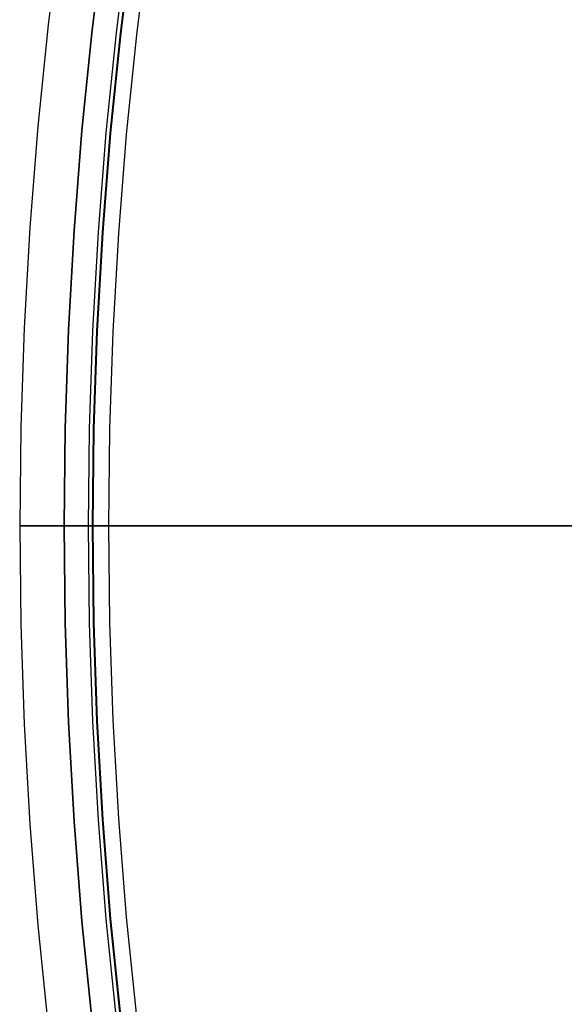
# Model space of a CAD drawing. Header units: millimetres. Extents: x 9981 to 10381, y 4361 to 4761.
# Tile 9 of 39: x 9981 to 10005, y 4540 to 4584. Entities that reach past the tile are written whole.
import ezdxf

# ---------------------------------------------------------------- set-up
doc = ezdxf.new("R2010")
doc.units = ezdxf.units.MM
doc.header["$MEASUREMENT"] = 0
doc.layers.add('0 filanca', color=1, linetype='Continuous')
doc.layers.add('0 filanca2', color=6, linetype='Continuous')

msp = doc.modelspace()

# ---------------------------------------------------------------- linework, layer by layer
at = {"layer": '0 filanca', "lineweight": -3}
for points in [[(9982.729, 4561.115), (9982.778, 4565.51), (9982.926, 4569.942), (9983.176, 4574.408), (9983.53, 4578.906), (9983.991, 4583.432), (9984.56, 4587.983)], [(9982.729, 4561.115), (9982.778, 4565.51), (9982.926, 4569.942), (9983.176, 4574.408), (9983.53, 4578.906), (9983.991, 4583.432), (9984.56, 4587.983)], [(9982.729, 4561.115), (9982.778, 4565.51), (9982.926, 4569.942), (9983.176, 4574.408), (9983.53, 4578.906), (9983.991, 4583.432), (9984.56, 4587.983)], [(9982.729, 4561.115), (9982.778, 4565.51), (9982.926, 4569.942), (9983.176, 4574.408), (9983.53, 4578.906), (9983.991, 4583.432), (9984.56, 4587.983)], [(9982.729, 4561.115), (9982.778, 4565.51), (9982.926, 4569.942), (9983.176, 4574.408), (9983.53, 4578.906), (9983.991, 4583.432), (9984.56, 4587.983)], [(9985.63, 4587.836), (9985.064, 4583.31), (9984.605, 4578.809), (9984.253, 4574.336), (9984.004, 4569.894), (9983.857, 4565.486), (9983.809, 4561.115)], [(9985.812, 4587.811), (9985.246, 4583.29), (9984.788, 4578.793), (9984.436, 4574.323), (9984.188, 4569.885), (9984.041, 4565.482), (9983.992, 4561.115)], [(9984.008, 4561.115), (9984.056, 4565.481), (9984.203, 4569.885), (9984.451, 4574.322), (9984.803, 4578.791), (9985.261, 4583.288), (9985.827, 4587.809)], [(9984.036, 4561.115), (9984.085, 4565.481), (9984.232, 4569.883), (9984.48, 4574.32), (9984.832, 4578.789), (9985.29, 4583.285), (9985.856, 4587.805)], [(9994.883, 4492.812), (9993.258, 4497.409), (9991.754, 4502.017), (9990.372, 4506.634), (9989.11, 4511.253), (9987.968, 4515.871), (9986.943, 4520.483), (9986.035, 4525.086), (9985.241, 4529.675), (9984.56, 4534.247), (9983.991, 4538.798), (9983.53, 4543.324), (9983.176, 4547.821), (9982.926, 4552.288), (9982.778, 4556.72), (9982.729, 4561.115)], [(9994.883, 4492.812), (9993.258, 4497.409), (9991.754, 4502.017), (9990.372, 4506.634), (9989.11, 4511.253), (9987.968, 4515.871), (9986.943, 4520.483), (9986.035, 4525.086), (9985.241, 4529.675), (9984.56, 4534.247), (9983.991, 4538.798), (9983.53, 4543.324), (9983.176, 4547.821), (9982.926, 4552.288), (9982.778, 4556.72), (9982.729, 4561.115)], [(9994.883, 4492.812), (9993.258, 4497.409), (9991.754, 4502.017), (9990.372, 4506.634), (9989.11, 4511.253), (9987.968, 4515.871), (9986.943, 4520.483), (9986.035, 4525.086), (9985.241, 4529.675), (9984.56, 4534.247), (9983.991, 4538.798), (9983.53, 4543.324), (9983.176, 4547.821), (9982.926, 4552.288), (9982.778, 4556.72), (9982.729, 4561.115)], [(9994.883, 4492.812), (9993.258, 4497.409), (9991.754, 4502.017), (9990.372, 4506.634), (9989.11, 4511.253), (9987.968, 4515.871), (9986.943, 4520.483), (9986.035, 4525.086), (9985.241, 4529.675), (9984.56, 4534.247), (9983.991, 4538.798), (9983.53, 4543.324), (9983.176, 4547.821), (9982.926, 4552.288), (9982.778, 4556.72), (9982.729, 4561.115)], [(9983.809, 4561.115), (9983.857, 4556.744), (9984.004, 4552.336), (9984.253, 4547.894), (9984.605, 4543.421), (9985.064, 4538.919), (9985.63, 4534.394), (9986.307, 4529.847), (9987.096, 4525.283), (9988, 4520.705), (9989.019, 4516.118), (9990.155, 4511.525), (9991.41, 4506.931), (9992.785, 4502.34), (9994.28, 4497.756), (9995.896, 4493.184)], [(9983.992, 4561.115), (9984.041, 4556.748), (9984.188, 4552.344), (9984.436, 4547.906), (9984.788, 4543.437), (9985.246, 4538.94), (9985.812, 4534.419), (9986.488, 4529.876), (9987.277, 4525.316), (9988.179, 4520.742), (9989.197, 4516.159), (9990.333, 4511.571), (9991.586, 4506.981), (9992.96, 4502.394), (9994.454, 4497.815), (9996.069, 4493.248)], [(9996.083, 4493.253), (9994.468, 4497.82), (9992.974, 4502.399), (9991.601, 4506.985), (9990.348, 4511.575), (9989.212, 4516.163), (9988.194, 4520.746), (9987.292, 4525.319), (9986.503, 4529.878), (9985.827, 4534.421), (9985.261, 4538.942), (9984.803, 4543.439), (9984.451, 4547.907), (9984.203, 4552.345), (9984.056, 4556.748), (9984.008, 4561.115)], [(9996.11, 4493.263), (9994.495, 4497.829), (9993.002, 4502.407), (9991.629, 4506.993), (9990.375, 4511.582), (9989.24, 4516.17), (9988.222, 4520.752), (9987.32, 4525.324), (9986.532, 4529.883), (9985.856, 4534.425), (9985.29, 4538.945), (9984.832, 4543.441), (9984.48, 4547.909), (9984.232, 4552.346), (9984.085, 4556.749), (9984.036, 4561.115)]]:
    msp.add_lwpolyline(points, dxfattribs=at)
at = {"layer": '0 filanca', "lineweight": -3, "extrusion": (0, 1, 0)}
msp.add_lwpolyline([(-10058.028, -238.481), (-10057.963, -234.161), (-10057.765, -229.792), (-10057.43, -225.38), (-10056.954, -220.932), (-10056.332, -216.452), (-10055.561, -211.948), (-10054.637, -207.427), (-10053.559, -202.895), (-10052.322, -198.361), (-10050.926, -193.832), (-10049.369, -189.315), (-10047.649, -184.82), (-10045.767, -180.355), (-10043.722, -175.927), (-10041.515, -171.547), (-10039.148, -167.222), (-10036.621, -162.962), (-10033.939, -158.774), (-10031.104, -154.667), (-10028.119, -150.65), (-10024.989, -146.731), (-10023.371, -144.81), (-10021.719, -142.917), (-10020.033, -141.051), (-10018.314, -139.215), (-10016.563, -137.409), (-10014.78, -135.633), (-10012.967, -133.889), (-10011.124, -132.178), (-10009.253, -130.499), (-10007.353, -128.855), (-10003.473, -125.67), (-9999.493, -122.628), (-9995.421, -119.734), (-9991.263, -116.992), (-9987.03, -114.405), (-9982.729, -111.976)], dxfattribs=at)
at = {"layer": '0 filanca', "lineweight": -3}
for points in [[(9983.809, 4561.115, -699.634), (9983.777, 4561.115, -699.614), (9983.744, 4561.115, -699.595), (9983.712, 4561.115, -699.576), (9983.679, 4561.115, -699.558), (9983.646, 4561.115, -699.54), (9983.612, 4561.115, -699.524), (9983.579, 4561.115, -699.508), (9983.545, 4561.115, -699.492), (9983.511, 4561.115, -699.477), (9983.477, 4561.115, -699.463), (9983.443, 4561.115, -699.45), (9983.409, 4561.115, -699.437), (9983.375, 4561.115, -699.425), (9983.34, 4561.115, -699.414), (9983.306, 4561.115, -699.403), (9983.271, 4561.115, -699.393), (9983.237, 4561.115, -699.384), (9983.202, 4561.115, -699.375), (9983.168, 4561.115, -699.367), (9983.133, 4561.115, -699.359), (9983.099, 4561.115, -699.353), (9983.065, 4561.115, -699.346), (9982.996, 4561.115, -699.336), (9982.929, 4561.115, -699.328), (9982.861, 4561.115, -699.322), (9982.795, 4561.115, -699.319), (9982.729, 4561.115, -699.318)], [(9982.729, 4561.115, -699.318), (9987.417, 4561.115, -694.28), (9991.973, 4561.115, -689.13), (9996.395, 4561.115, -683.871), (10000.678, 4561.115, -678.51), (10004.819, 4561.115, -673.051), (10008.815, 4561.115, -667.501), (10012.663, 4561.115, -661.866), (10016.359, 4561.115, -656.15), (10019.903, 4561.115, -650.361), (10023.292, 4561.115, -644.503), (10026.524, 4561.115, -638.584), (10029.598, 4561.115, -632.609), (10032.514, 4561.115, -626.585)], [(9982.729, 4561.115, -111.976), (9982.768, 4561.115, -111.976), (9982.807, 4561.115, -111.974), (9982.847, 4561.115, -111.972), (9982.886, 4561.115, -111.97), (9982.926, 4561.115, -111.966), (9982.966, 4561.115, -111.962), (9983.007, 4561.115, -111.957), (9983.047, 4561.115, -111.95), (9983.088, 4561.115, -111.943), (9983.129, 4561.115, -111.936), (9983.17, 4561.115, -111.927), (9983.21, 4561.115, -111.917), (9983.251, 4561.115, -111.906), (9983.292, 4561.115, -111.895), (9983.333, 4561.115, -111.882), (9983.374, 4561.115, -111.869), (9983.415, 4561.115, -111.855), (9983.455, 4561.115, -111.839), (9983.496, 4561.115, -111.823), (9983.536, 4561.115, -111.806), (9983.576, 4561.115, -111.788), (9983.616, 4561.115, -111.769), (9983.655, 4561.115, -111.748), (9983.694, 4561.115, -111.727), (9983.733, 4561.115, -111.706), (9983.772, 4561.115, -111.683), (9983.81, 4561.115, -111.659), (9983.847, 4561.115, -111.634), (9983.884, 4561.115, -111.609), (9983.921, 4561.115, -111.582), (9983.957, 4561.115, -111.555), (9983.992, 4561.115, -111.527)], [(9984.008, 4561.115, -108.438), (9983.972, 4561.115, -108.409), (9983.936, 4561.115, -108.381), (9983.899, 4561.115, -108.354), (9983.862, 4561.115, -108.327), (9983.824, 4561.115, -108.302), (9983.785, 4561.115, -108.278), (9983.746, 4561.115, -108.254), (9983.707, 4561.115, -108.231), (9983.668, 4561.115, -108.21), (9983.628, 4561.115, -108.189), (9983.588, 4561.115, -108.17), (9983.547, 4561.115, -108.151), (9983.506, 4561.115, -108.133), (9983.465, 4561.115, -108.116), (9983.424, 4561.115, -108.101), (9983.383, 4561.115, -108.086), (9983.342, 4561.115, -108.072), (9983.3, 4561.115, -108.059), (9983.259, 4561.115, -108.047), (9983.217, 4561.115, -108.036), (9983.176, 4561.115, -108.026), (9983.134, 4561.115, -108.017), (9983.093, 4561.115, -108.009), (9983.052, 4561.115, -108.002), (9983.011, 4561.115, -107.996), (9982.97, 4561.115, -107.99), (9982.929, 4561.115, -107.986), (9982.889, 4561.115, -107.982), (9982.848, 4561.115, -107.979), (9982.808, 4561.115, -107.977), (9982.768, 4561.115, -107.976), (9982.729, 4561.115, -107.976)], [(9982.729, 4561.115, -107.976), (9985.562, 4561.115, -106.497), (9988.377, 4561.115, -104.964), (9991.171, 4561.115, -103.378), (9993.943, 4561.115, -101.74), (9996.692, 4561.115, -100.05), (9999.416, 4561.115, -98.307), (10002.113, 4561.115, -96.514), (10004.783, 4561.115, -94.67), (10007.424, 4561.115, -92.776), (10010.034, 4561.115, -90.833), (10012.613, 4561.115, -88.841), (10015.158, 4561.115, -86.802), (10017.669, 4561.115, -84.715), (10020.144, 4561.115, -82.583), (10022.582, 4561.115, -80.405), (10024.981, 4561.115, -78.183), (10027.342, 4561.115, -75.919), (10029.661, 4561.115, -73.612), (10031.939, 4561.115, -71.264)], [(10005.659, 4561.115, -717.598), (10004.003, 4561.115, -716.298), (10002.326, 4561.115, -715.03), (10000.628, 4561.115, -713.794), (9998.911, 4561.115, -712.592), (9997.175, 4561.115, -711.423), (9995.421, 4561.115, -710.287), (9993.65, 4561.115, -709.187), (9991.864, 4561.115, -708.12), (9990.062, 4561.115, -707.089), (9988.247, 4561.115, -706.093), (9986.419, 4561.115, -705.132), (9984.58, 4561.115, -704.207), (9982.729, 4561.115, -703.318)], [(9982.729, 4561.115, -703.318), (9982.769, 4561.115, -703.318), (9982.81, 4561.115, -703.316), (9982.851, 4561.115, -703.314), (9982.893, 4561.115, -703.311), (9982.934, 4561.115, -703.307), (9982.976, 4561.115, -703.303), (9983.018, 4561.115, -703.297), (9983.06, 4561.115, -703.29), (9983.103, 4561.115, -703.283), (9983.145, 4561.115, -703.274), (9983.187, 4561.115, -703.265), (9983.23, 4561.115, -703.254), (9983.273, 4561.115, -703.243), (9983.315, 4561.115, -703.23), (9983.357, 4561.115, -703.217), (9983.4, 4561.115, -703.202), (9983.442, 4561.115, -703.187), (9983.484, 4561.115, -703.17), (9983.526, 4561.115, -703.152), (9983.568, 4561.115, -703.134), (9983.609, 4561.115, -703.114), (9983.65, 4561.115, -703.093), (9983.691, 4561.115, -703.071), (9983.731, 4561.115, -703.049), (9983.771, 4561.115, -703.025), (9983.811, 4561.115, -703), (9983.85, 4561.115, -702.974), (9983.888, 4561.115, -702.948), (9983.926, 4561.115, -702.92), (9983.964, 4561.115, -702.892), (9984, 4561.115, -702.862), (9984.036, 4561.115, -702.832)], [(9983.809, 4561.115, -699.634), (9988.493, 4561.115, -694.582), (9993.046, 4561.115, -689.416), (9997.464, 4561.115, -684.144), (10001.744, 4561.115, -678.769), (10005.881, 4561.115, -673.297), (10009.873, 4561.115, -667.734), (10013.716, 4561.115, -662.086), (10017.409, 4561.115, -656.359), (10020.949, 4561.115, -650.558), (10024.334, 4561.115, -644.689), (10027.563, 4561.115, -638.76), (10030.633, 4561.115, -632.775)], [(10032.23, 4561.115, -154.524), (10029.257, 4561.115, -150.492), (10026.14, 4561.115, -146.555), (10022.883, 4561.115, -142.723), (10019.49, 4561.115, -139.002), (10015.969, 4561.115, -135.4), (10012.325, 4561.115, -131.922), (10008.565, 4561.115, -128.575), (10004.696, 4561.115, -125.365), (10000.726, 4561.115, -122.297), (9996.662, 4561.115, -119.376), (9992.513, 4561.115, -116.604), (9988.287, 4561.115, -113.987), (9983.992, 4561.115, -111.527)], [(9984.008, 4561.115, -108.438), (9989.65, 4561.115, -105.394), (9992.44, 4561.115, -103.792), (9995.209, 4561.115, -102.138), (9997.953, 4561.115, -100.433), (10000.673, 4561.115, -98.676), (10003.366, 4561.115, -96.868), (10006.031, 4561.115, -95.01), (10008.667, 4561.115, -93.102), (10011.272, 4561.115, -91.145), (10013.845, 4561.115, -89.14), (10016.385, 4561.115, -87.088), (10018.89, 4561.115, -84.989), (10021.358, 4561.115, -82.845), (10023.79, 4561.115, -80.655), (10026.184, 4561.115, -78.422), (10028.538, 4561.115, -76.146), (10030.851, 4561.115, -73.829)], [(10005.257, 4561.115, -716.005), (10003.586, 4561.115, -714.723), (10001.894, 4561.115, -713.473), (10000.182, 4561.115, -712.255), (9998.451, 4561.115, -711.071), (9996.702, 4561.115, -709.92), (9994.936, 4561.115, -708.803), (9993.154, 4561.115, -707.721), (9991.357, 4561.115, -706.673), (9989.546, 4561.115, -705.66), (9987.721, 4561.115, -704.682), (9985.884, 4561.115, -703.739), (9984.036, 4561.115, -702.832)]]:
    msp.add_polyline3d(points, dxfattribs=at)
at = {"layer": '0 filanca2', "lineweight": -3}
for points in [[(9982.579, 4588.254), (9982.004, 4583.657), (9981.538, 4579.086), (9981.18, 4574.542), (9980.928, 4570.031), (9980.778, 4565.554), (9980.729, 4561.115), (9980.778, 4556.676), (9980.928, 4552.199), (9981.18, 4547.687), (9981.538, 4543.144), (9982.004, 4538.572), (9982.579, 4533.976), (9983.266, 4529.358), (9984.068, 4524.722), (9984.985, 4520.073), (9986.02, 4515.414), (9987.175, 4510.749), (9988.449, 4506.083), (9989.845, 4501.42), (9991.364, 4496.765), (9993.006, 4492.122)], [(9982.579, 4588.254), (9982.004, 4583.657), (9981.538, 4579.086), (9981.18, 4574.542), (9980.928, 4570.031), (9980.778, 4565.554), (9980.729, 4561.115), (9980.778, 4556.676), (9980.928, 4552.199), (9981.18, 4547.687), (9981.538, 4543.144), (9982.004, 4538.572), (9982.579, 4533.976), (9983.266, 4529.358), (9984.068, 4524.722), (9984.985, 4520.073), (9986.02, 4515.414), (9987.175, 4510.749), (9988.449, 4506.083), (9989.845, 4501.42), (9991.364, 4496.765), (9993.006, 4492.122)], [(9984.56, 4587.983), (9983.991, 4583.432), (9983.53, 4578.906), (9983.176, 4574.408), (9982.926, 4569.942), (9982.778, 4565.51), (9982.729, 4561.115), (9982.778, 4556.72), (9982.926, 4552.288), (9983.176, 4547.821), (9983.53, 4543.324), (9983.991, 4538.798), (9984.56, 4534.247), (9985.241, 4529.675), (9986.035, 4525.086), (9986.943, 4520.483), (9987.968, 4515.871), (9989.11, 4511.253), (9990.372, 4506.634), (9991.754, 4502.017), (9993.258, 4497.409), (9994.883, 4492.812)], [(9984.56, 4587.983), (9983.991, 4583.432), (9983.53, 4578.906), (9983.176, 4574.408), (9982.926, 4569.942), (9982.778, 4565.51), (9982.729, 4561.115), (9982.778, 4556.72), (9982.926, 4552.288), (9983.176, 4547.821), (9983.53, 4543.324), (9983.991, 4538.798), (9984.56, 4534.247), (9985.241, 4529.675), (9986.035, 4525.086), (9986.943, 4520.483), (9987.968, 4515.871), (9989.11, 4511.253), (9990.372, 4506.634), (9991.754, 4502.017), (9993.258, 4497.409), (9994.883, 4492.812)], [(9984.56, 4587.983), (9983.991, 4583.432), (9983.53, 4578.906), (9983.176, 4574.408), (9982.926, 4569.942), (9982.778, 4565.51), (9982.729, 4561.115), (9982.778, 4556.72), (9982.926, 4552.288), (9983.176, 4547.821), (9983.53, 4543.324), (9983.991, 4538.798), (9984.56, 4534.247), (9985.241, 4529.675), (9986.035, 4525.086), (9986.943, 4520.483), (9987.968, 4515.871), (9989.11, 4511.253), (9990.372, 4506.634), (9991.754, 4502.017), (9993.258, 4497.409), (9994.883, 4492.812)], [(9984.56, 4587.983), (9983.991, 4583.432), (9983.53, 4578.906), (9983.176, 4574.408), (9982.926, 4569.942), (9982.778, 4565.51), (9982.729, 4561.115), (9982.778, 4556.72), (9982.926, 4552.288), (9983.176, 4547.821), (9983.53, 4543.324), (9983.991, 4538.798), (9984.56, 4534.247), (9985.241, 4529.675), (9986.035, 4525.086), (9986.943, 4520.483), (9987.968, 4515.871), (9989.11, 4511.253), (9990.372, 4506.634), (9991.754, 4502.017), (9993.258, 4497.409), (9994.883, 4492.812)], [(9986.542, 4587.711), (9985.978, 4583.206), (9985.522, 4578.726), (9985.171, 4574.274), (9984.924, 4569.853), (9984.777, 4565.465), (9984.729, 4561.115), (9984.777, 4556.764), (9984.924, 4552.377), (9985.171, 4547.956), (9985.522, 4543.503), (9985.978, 4539.023), (9986.542, 4534.519), (9987.216, 4529.993), (9988.001, 4525.45), (9988.9, 4520.894), (9989.915, 4516.328), (9991.046, 4511.756), (9992.295, 4507.184), (9993.663, 4502.614), (9995.151, 4498.052), (9996.76, 4493.502)], [(9986.542, 4587.711), (9985.978, 4583.206), (9985.522, 4578.726), (9985.171, 4574.274), (9984.924, 4569.853), (9984.777, 4565.465), (9984.729, 4561.115), (9984.777, 4556.764), (9984.924, 4552.377), (9985.171, 4547.956), (9985.522, 4543.503), (9985.978, 4539.023), (9986.542, 4534.519), (9987.216, 4529.993), (9988.001, 4525.45), (9988.9, 4520.894), (9989.915, 4516.328), (9991.046, 4511.756), (9992.295, 4507.184), (9993.663, 4502.614), (9995.151, 4498.052), (9996.76, 4493.502)]]:
    msp.add_lwpolyline(points, dxfattribs=at)
for points in [[(9984.729, 4561.115, -109.976), (9984.729, 4561.115, -109.932), (9984.727, 4561.115, -109.887), (9984.725, 4561.115, -109.842), (9984.721, 4561.115, -109.796), (9984.716, 4561.115, -109.75), (9984.711, 4561.115, -109.705), (9984.704, 4561.115, -109.658), (9984.696, 4561.115, -109.612), (9984.686, 4561.115, -109.565), (9984.676, 4561.115, -109.519), (9984.665, 4561.115, -109.472), (9984.652, 4561.115, -109.426), (9984.638, 4561.115, -109.379), (9984.623, 4561.115, -109.332), (9984.606, 4561.115, -109.286), (9984.589, 4561.115, -109.24), (9984.57, 4561.115, -109.194), (9984.55, 4561.115, -109.148), (9984.528, 4561.115, -109.102), (9984.506, 4561.115, -109.057), (9984.482, 4561.115, -109.013), (9984.457, 4561.115, -108.968), (9984.43, 4561.115, -108.925), (9984.403, 4561.115, -108.881), (9984.374, 4561.115, -108.839), (9984.345, 4561.115, -108.797), (9984.314, 4561.115, -108.756), (9984.282, 4561.115, -108.715), (9984.249, 4561.115, -108.676), (9984.215, 4561.115, -108.637), (9984.179, 4561.115, -108.599), (9984.143, 4561.115, -108.562), (9984.106, 4561.115, -108.526), (9984.068, 4561.115, -108.49), (9984.029, 4561.115, -108.456), (9983.99, 4561.115, -108.423), (9983.949, 4561.115, -108.391), (9983.908, 4561.115, -108.36), (9983.866, 4561.115, -108.331), (9983.823, 4561.115, -108.302), (9983.78, 4561.115, -108.274), (9983.737, 4561.115, -108.248), (9983.692, 4561.115, -108.223), (9983.648, 4561.115, -108.199), (9983.603, 4561.115, -108.177), (9983.557, 4561.115, -108.155), (9983.511, 4561.115, -108.135), (9983.465, 4561.115, -108.116), (9983.419, 4561.115, -108.099), (9983.373, 4561.115, -108.082), (9983.326, 4561.115, -108.067), (9983.279, 4561.115, -108.053), (9983.233, 4561.115, -108.04), (9983.186, 4561.115, -108.029), (9983.139, 4561.115, -108.018), (9983.093, 4561.115, -108.009), (9983.047, 4561.115, -108.001), (9983, 4561.115, -107.994), (9982.954, 4561.115, -107.989), (9982.909, 4561.115, -107.984), (9982.863, 4561.115, -107.98), (9982.818, 4561.115, -107.978), (9982.773, 4561.115, -107.976), (9982.729, 4561.115, -107.976), (9982.685, 4561.115, -107.976), (9982.64, 4561.115, -107.978), (9982.595, 4561.115, -107.98), (9982.549, 4561.115, -107.984), (9982.504, 4561.115, -107.989), (9982.458, 4561.115, -107.994), (9982.411, 4561.115, -108.001), (9982.365, 4561.115, -108.009), (9982.319, 4561.115, -108.018), (9982.272, 4561.115, -108.029), (9982.225, 4561.115, -108.04), (9982.179, 4561.115, -108.053), (9982.132, 4561.115, -108.067), (9982.086, 4561.115, -108.082), (9982.039, 4561.115, -108.099), (9981.993, 4561.115, -108.116), (9981.947, 4561.115, -108.135), (9981.901, 4561.115, -108.155), (9981.856, 4561.115, -108.177), (9981.81, 4561.115, -108.199), (9981.766, 4561.115, -108.223), (9981.722, 4561.115, -108.248), (9981.678, 4561.115, -108.274), (9981.635, 4561.115, -108.302), (9981.592, 4561.115, -108.331), (9981.55, 4561.115, -108.36), (9981.509, 4561.115, -108.391), (9981.468, 4561.115, -108.423), (9981.429, 4561.115, -108.456), (9981.39, 4561.115, -108.49), (9981.352, 4561.115, -108.526), (9981.315, 4561.115, -108.562), (9981.279, 4561.115, -108.599), (9981.244, 4561.115, -108.637), (9981.209, 4561.115, -108.676), (9981.176, 4561.115, -108.715), (9981.144, 4561.115, -108.756), (9981.113, 4561.115, -108.797), (9981.084, 4561.115, -108.839), (9981.055, 4561.115, -108.881), (9981.028, 4561.115, -108.925), (9981.001, 4561.115, -108.968), (9980.976, 4561.115, -109.013), (9980.952, 4561.115, -109.057), (9980.93, 4561.115, -109.102), (9980.908, 4561.115, -109.148), (9980.888, 4561.115, -109.194), (9980.869, 4561.115, -109.24), (9980.852, 4561.115, -109.286), (9980.835, 4561.115, -109.332), (9980.82, 4561.115, -109.379), (9980.806, 4561.115, -109.426), (9980.793, 4561.115, -109.472), (9980.782, 4561.115, -109.519), (9980.772, 4561.115, -109.565), (9980.762, 4561.115, -109.612), (9980.754, 4561.115, -109.658), (9980.748, 4561.115, -109.705), (9980.742, 4561.115, -109.75), (9980.737, 4561.115, -109.796), (9980.734, 4561.115, -109.842), (9980.731, 4561.115, -109.887), (9980.73, 4561.115, -109.932), (9980.729, 4561.115, -109.976), (9980.73, 4561.115, -110.02), (9980.731, 4561.115, -110.065), (9980.734, 4561.115, -110.11), (9980.737, 4561.115, -110.156), (9980.742, 4561.115, -110.201), (9980.748, 4561.115, -110.247), (9980.754, 4561.115, -110.293), (9980.762, 4561.115, -110.34), (9980.772, 4561.115, -110.386), (9980.782, 4561.115, -110.433), (9980.793, 4561.115, -110.48), (9980.806, 4561.115, -110.526), (9980.82, 4561.115, -110.573), (9980.835, 4561.115, -110.619), (9980.852, 4561.115, -110.666), (9980.869, 4561.115, -110.712), (9980.888, 4561.115, -110.758), (9980.908, 4561.115, -110.804), (9980.93, 4561.115, -110.849), (9980.952, 4561.115, -110.894), (9980.976, 4561.115, -110.939), (9981.001, 4561.115, -110.983), (9981.028, 4561.115, -111.027), (9981.055, 4561.115, -111.07), (9981.084, 4561.115, -111.113), (9981.113, 4561.115, -111.155), (9981.144, 4561.115, -111.196), (9981.176, 4561.115, -111.236), (9981.209, 4561.115, -111.276), (9981.244, 4561.115, -111.315), (9981.279, 4561.115, -111.353), (9981.315, 4561.115, -111.39), (9981.352, 4561.115, -111.426), (9981.39, 4561.115, -111.461), (9981.429, 4561.115, -111.496), (9981.468, 4561.115, -111.529), (9981.509, 4561.115, -111.561), (9981.55, 4561.115, -111.592), (9981.592, 4561.115, -111.621), (9981.635, 4561.115, -111.65), (9981.678, 4561.115, -111.677), (9981.722, 4561.115, -111.704), (9981.766, 4561.115, -111.729), (9981.81, 4561.115, -111.752), (9981.856, 4561.115, -111.775), (9981.901, 4561.115, -111.796), (9981.947, 4561.115, -111.817), (9981.993, 4561.115, -111.835), (9982.039, 4561.115, -111.853), (9982.086, 4561.115, -111.87), (9982.132, 4561.115, -111.885), (9982.179, 4561.115, -111.899), (9982.225, 4561.115, -111.911), (9982.272, 4561.115, -111.923), (9982.319, 4561.115, -111.933), (9982.365, 4561.115, -111.943), (9982.411, 4561.115, -111.951), (9982.458, 4561.115, -111.957), (9982.504, 4561.115, -111.963), (9982.549, 4561.115, -111.968), (9982.595, 4561.115, -111.971), (9982.64, 4561.115, -111.974), (9982.685, 4561.115, -111.975), (9982.729, 4561.115, -111.976), (9982.773, 4561.115, -111.975), (9982.818, 4561.115, -111.974), (9982.863, 4561.115, -111.971), (9982.909, 4561.115, -111.968), (9982.954, 4561.115, -111.963), (9983, 4561.115, -111.957), (9983.047, 4561.115, -111.951), (9983.093, 4561.115, -111.943), (9983.139, 4561.115, -111.933), (9983.186, 4561.115, -111.923), (9983.233, 4561.115, -111.911), (9983.279, 4561.115, -111.899), (9983.326, 4561.115, -111.885), (9983.373, 4561.115, -111.87), (9983.419, 4561.115, -111.853), (9983.465, 4561.115, -111.835), (9983.511, 4561.115, -111.817), (9983.557, 4561.115, -111.796), (9983.603, 4561.115, -111.775), (9983.648, 4561.115, -111.752), (9983.692, 4561.115, -111.729), (9983.737, 4561.115, -111.704), (9983.78, 4561.115, -111.677), (9983.823, 4561.115, -111.65), (9983.866, 4561.115, -111.621), (9983.908, 4561.115, -111.592), (9983.949, 4561.115, -111.561), (9983.99, 4561.115, -111.529), (9984.029, 4561.115, -111.496), (9984.068, 4561.115, -111.461), (9984.106, 4561.115, -111.426), (9984.143, 4561.115, -111.39), (9984.179, 4561.115, -111.353), (9984.215, 4561.115, -111.315), (9984.249, 4561.115, -111.276), (9984.282, 4561.115, -111.236), (9984.314, 4561.115, -111.196), (9984.345, 4561.115, -111.155), (9984.374, 4561.115, -111.113), (9984.403, 4561.115, -111.07), (9984.43, 4561.115, -111.027), (9984.457, 4561.115, -110.983), (9984.482, 4561.115, -110.939), (9984.506, 4561.115, -110.894), (9984.528, 4561.115, -110.849), (9984.55, 4561.115, -110.804), (9984.57, 4561.115, -110.758), (9984.589, 4561.115, -110.712), (9984.606, 4561.115, -110.666), (9984.623, 4561.115, -110.619), (9984.638, 4561.115, -110.573), (9984.652, 4561.115, -110.526), (9984.665, 4561.115, -110.48), (9984.676, 4561.115, -110.433), (9984.686, 4561.115, -110.386), (9984.696, 4561.115, -110.34), (9984.704, 4561.115, -110.293), (9984.711, 4561.115, -110.247), (9984.716, 4561.115, -110.201), (9984.721, 4561.115, -110.156), (9984.725, 4561.115, -110.11), (9984.727, 4561.115, -110.065), (9984.729, 4561.115, -110.02), (9984.729, 4561.115, -109.976)], [(9984.729, 4561.115, -701.318), (9984.729, 4561.115, -701.274), (9984.727, 4561.115, -701.229), (9984.725, 4561.115, -701.184), (9984.721, 4561.115, -701.138), (9984.716, 4561.115, -701.093), (9984.711, 4561.115, -701.047), (9984.704, 4561.115, -701), (9984.696, 4561.115, -700.954), (9984.686, 4561.115, -700.908), (9984.676, 4561.115, -700.861), (9984.665, 4561.115, -700.814), (9984.652, 4561.115, -700.768), (9984.638, 4561.115, -700.721), (9984.623, 4561.115, -700.675), (9984.606, 4561.115, -700.628), (9984.589, 4561.115, -700.582), (9984.57, 4561.115, -700.536), (9984.55, 4561.115, -700.49), (9984.528, 4561.115, -700.445), (9984.506, 4561.115, -700.399), (9984.482, 4561.115, -700.355), (9984.457, 4561.115, -700.31), (9984.43, 4561.115, -700.267), (9984.403, 4561.115, -700.224), (9984.374, 4561.115, -700.181), (9984.345, 4561.115, -700.139), (9984.314, 4561.115, -700.098), (9984.282, 4561.115, -700.057), (9984.249, 4561.115, -700.018), (9984.215, 4561.115, -699.979), (9984.179, 4561.115, -699.941), (9984.143, 4561.115, -699.904), (9984.106, 4561.115, -699.868), (9984.068, 4561.115, -699.833), (9984.029, 4561.115, -699.798), (9983.99, 4561.115, -699.765), (9983.949, 4561.115, -699.733), (9983.908, 4561.115, -699.702), (9983.866, 4561.115, -699.673), (9983.823, 4561.115, -699.644), (9983.78, 4561.115, -699.617), (9983.737, 4561.115, -699.59), (9983.692, 4561.115, -699.565), (9983.648, 4561.115, -699.541), (9983.603, 4561.115, -699.519), (9983.557, 4561.115, -699.497), (9983.511, 4561.115, -699.477), (9983.465, 4561.115, -699.458), (9983.419, 4561.115, -699.441), (9983.373, 4561.115, -699.424), (9983.326, 4561.115, -699.409), (9983.279, 4561.115, -699.395), (9983.233, 4561.115, -699.382), (9983.186, 4561.115, -699.371), (9983.139, 4561.115, -699.361), (9983.093, 4561.115, -699.351), (9983.047, 4561.115, -699.343), (9983, 4561.115, -699.337), (9982.954, 4561.115, -699.331), (9982.909, 4561.115, -699.326), (9982.863, 4561.115, -699.323), (9982.818, 4561.115, -699.32), (9982.773, 4561.115, -699.318), (9982.729, 4561.115, -699.318), (9982.685, 4561.115, -699.318), (9982.64, 4561.115, -699.32), (9982.595, 4561.115, -699.323), (9982.549, 4561.115, -699.326), (9982.504, 4561.115, -699.331), (9982.458, 4561.115, -699.337), (9982.411, 4561.115, -699.343), (9982.365, 4561.115, -699.351), (9982.319, 4561.115, -699.361), (9982.272, 4561.115, -699.371), (9982.225, 4561.115, -699.382), (9982.179, 4561.115, -699.395), (9982.132, 4561.115, -699.409), (9982.086, 4561.115, -699.424), (9982.039, 4561.115, -699.441), (9981.993, 4561.115, -699.458), (9981.947, 4561.115, -699.477), (9981.901, 4561.115, -699.497), (9981.856, 4561.115, -699.519), (9981.81, 4561.115, -699.541), (9981.766, 4561.115, -699.565), (9981.722, 4561.115, -699.59), (9981.678, 4561.115, -699.617), (9981.635, 4561.115, -699.644), (9981.592, 4561.115, -699.673), (9981.55, 4561.115, -699.702), (9981.509, 4561.115, -699.733), (9981.468, 4561.115, -699.765), (9981.429, 4561.115, -699.798), (9981.39, 4561.115, -699.833), (9981.352, 4561.115, -699.868), (9981.315, 4561.115, -699.904), (9981.279, 4561.115, -699.941), (9981.244, 4561.115, -699.979), (9981.209, 4561.115, -700.018), (9981.176, 4561.115, -700.057), (9981.144, 4561.115, -700.098), (9981.113, 4561.115, -700.139), (9981.084, 4561.115, -700.181), (9981.055, 4561.115, -700.224), (9981.028, 4561.115, -700.267), (9981.001, 4561.115, -700.31), (9980.976, 4561.115, -700.355), (9980.952, 4561.115, -700.399), (9980.93, 4561.115, -700.445), (9980.908, 4561.115, -700.49), (9980.888, 4561.115, -700.536), (9980.869, 4561.115, -700.582), (9980.852, 4561.115, -700.628), (9980.835, 4561.115, -700.675), (9980.82, 4561.115, -700.721), (9980.806, 4561.115, -700.768), (9980.793, 4561.115, -700.814), (9980.782, 4561.115, -700.861), (9980.772, 4561.115, -700.908), (9980.762, 4561.115, -700.954), (9980.754, 4561.115, -701), (9980.748, 4561.115, -701.047), (9980.742, 4561.115, -701.093), (9980.737, 4561.115, -701.138), (9980.734, 4561.115, -701.184), (9980.731, 4561.115, -701.229), (9980.73, 4561.115, -701.274), (9980.729, 4561.115, -701.318), (9980.73, 4561.115, -701.362), (9980.731, 4561.115, -701.407), (9980.734, 4561.115, -701.452), (9980.737, 4561.115, -701.498), (9980.742, 4561.115, -701.543), (9980.748, 4561.115, -701.589), (9980.754, 4561.115, -701.636), (9980.762, 4561.115, -701.682), (9980.772, 4561.115, -701.728), (9980.782, 4561.115, -701.775), (9980.793, 4561.115, -701.822), (9980.806, 4561.115, -701.868), (9980.82, 4561.115, -701.915), (9980.835, 4561.115, -701.962), (9980.852, 4561.115, -702.008), (9980.869, 4561.115, -702.054), (9980.888, 4561.115, -702.1), (9980.908, 4561.115, -702.146), (9980.93, 4561.115, -702.191), (9980.952, 4561.115, -702.237), (9980.976, 4561.115, -702.281), (9981.001, 4561.115, -702.326), (9981.028, 4561.115, -702.369), (9981.055, 4561.115, -702.412), (9981.084, 4561.115, -702.455), (9981.113, 4561.115, -702.497), (9981.144, 4561.115, -702.538), (9981.176, 4561.115, -702.579), (9981.209, 4561.115, -702.618), (9981.244, 4561.115, -702.657), (9981.279, 4561.115, -702.695), (9981.315, 4561.115, -702.732), (9981.352, 4561.115, -702.768), (9981.39, 4561.115, -702.803), (9981.429, 4561.115, -702.838), (9981.468, 4561.115, -702.871), (9981.509, 4561.115, -702.903), (9981.55, 4561.115, -702.934), (9981.592, 4561.115, -702.963), (9981.635, 4561.115, -702.992), (9981.678, 4561.115, -703.019), (9981.722, 4561.115, -703.046), (9981.766, 4561.115, -703.071), (9981.81, 4561.115, -703.095), (9981.856, 4561.115, -703.117), (9981.901, 4561.115, -703.139), (9981.947, 4561.115, -703.159), (9981.993, 4561.115, -703.178), (9982.039, 4561.115, -703.195), (9982.086, 4561.115, -703.212), (9982.132, 4561.115, -703.227), (9982.179, 4561.115, -703.241), (9982.225, 4561.115, -703.254), (9982.272, 4561.115, -703.265), (9982.319, 4561.115, -703.275), (9982.365, 4561.115, -703.285), (9982.411, 4561.115, -703.293), (9982.458, 4561.115, -703.3), (9982.504, 4561.115, -703.305), (9982.549, 4561.115, -703.31), (9982.595, 4561.115, -703.313), (9982.64, 4561.115, -703.316), (9982.685, 4561.115, -703.318), (9982.729, 4561.115, -703.318), (9982.773, 4561.115, -703.318), (9982.818, 4561.115, -703.316), (9982.863, 4561.115, -703.313), (9982.909, 4561.115, -703.31), (9982.954, 4561.115, -703.305), (9983, 4561.115, -703.3), (9983.047, 4561.115, -703.293), (9983.093, 4561.115, -703.285), (9983.139, 4561.115, -703.275), (9983.186, 4561.115, -703.265), (9983.233, 4561.115, -703.254), (9983.279, 4561.115, -703.241), (9983.326, 4561.115, -703.227), (9983.373, 4561.115, -703.212), (9983.419, 4561.115, -703.195), (9983.465, 4561.115, -703.178), (9983.511, 4561.115, -703.159), (9983.557, 4561.115, -703.139), (9983.603, 4561.115, -703.117), (9983.648, 4561.115, -703.095), (9983.692, 4561.115, -703.071), (9983.737, 4561.115, -703.046), (9983.78, 4561.115, -703.019), (9983.823, 4561.115, -702.992), (9983.866, 4561.115, -702.963), (9983.908, 4561.115, -702.934), (9983.949, 4561.115, -702.903), (9983.99, 4561.115, -702.871), (9984.029, 4561.115, -702.838), (9984.068, 4561.115, -702.803), (9984.106, 4561.115, -702.768), (9984.143, 4561.115, -702.732), (9984.179, 4561.115, -702.695), (9984.215, 4561.115, -702.657), (9984.249, 4561.115, -702.618), (9984.282, 4561.115, -702.579), (9984.314, 4561.115, -702.538), (9984.345, 4561.115, -702.497), (9984.374, 4561.115, -702.455), (9984.403, 4561.115, -702.412), (9984.43, 4561.115, -702.369), (9984.457, 4561.115, -702.326), (9984.482, 4561.115, -702.281), (9984.506, 4561.115, -702.237), (9984.528, 4561.115, -702.191), (9984.55, 4561.115, -702.146), (9984.57, 4561.115, -702.1), (9984.589, 4561.115, -702.054), (9984.606, 4561.115, -702.008), (9984.623, 4561.115, -701.962), (9984.638, 4561.115, -701.915), (9984.652, 4561.115, -701.868), (9984.665, 4561.115, -701.822), (9984.676, 4561.115, -701.775), (9984.686, 4561.115, -701.728), (9984.696, 4561.115, -701.682), (9984.704, 4561.115, -701.636), (9984.711, 4561.115, -701.589), (9984.716, 4561.115, -701.543), (9984.721, 4561.115, -701.498), (9984.725, 4561.115, -701.452), (9984.727, 4561.115, -701.407), (9984.729, 4561.115, -701.362), (9984.729, 4561.115, -701.318)]]:
    msp.add_polyline3d(points, dxfattribs=at)

doc.saveas('drawing.dxf')
